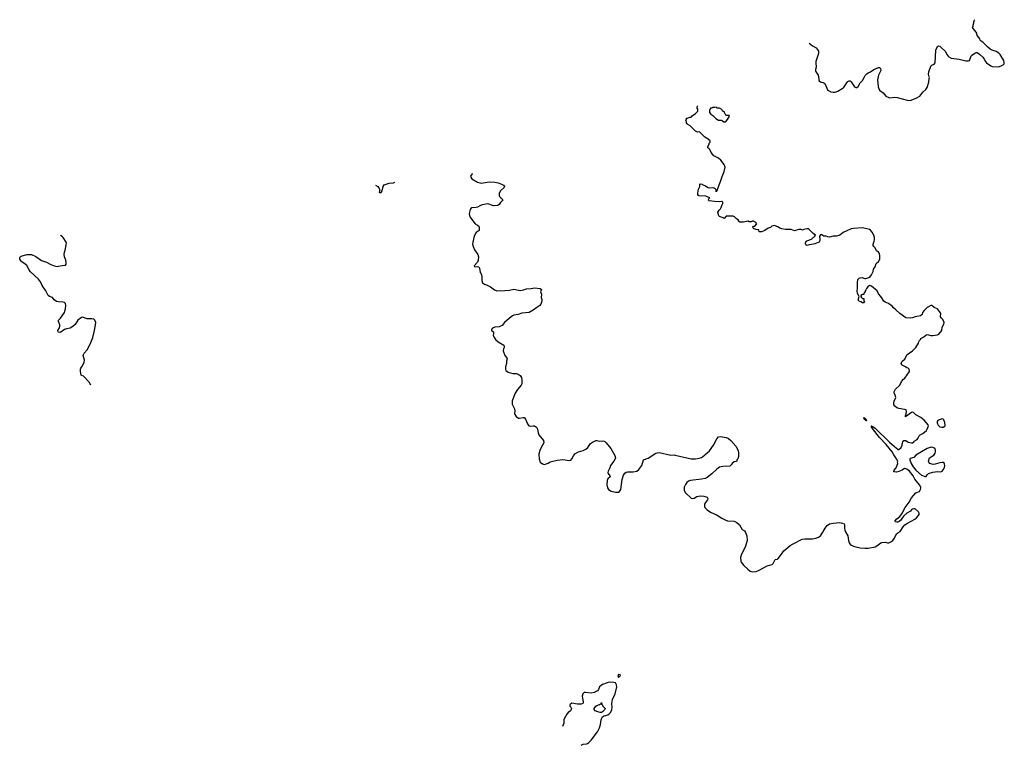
# Model space of a CAD drawing. Header units: inches. Extents: x 1793664 to 1898134, y 335751 to 468181.
# Tile 2 of 33: x 1793664 to 1811006, y 378222 to 391007. Entities that reach past the tile are written whole.
import ezdxf

# ---------------------------------------------------------------- set-up
doc = ezdxf.new("R2010")
doc.units = ezdxf.units.IN
doc.header["$MEASUREMENT"] = 0
for name, color, linetype in [('B7398', 7, 'Continuous'), ('B8307', 7, 'Continuous'), ('B8308', 7, 'Continuous'), ('B8309', 7, 'Continuous'), ('B8319', 7, 'Continuous')]:
    doc.layers.add(name, color=color, linetype=linetype)

msp = doc.modelspace()

# ---------------------------------------------------------------- linework, layer by layer
at = {"layer": 'B7398', "color": 6, "elevation": 300}
for points in [[(1799933, 388091), (1799974, 388070), (1799982, 388050), (1799995, 388035), (1800000, 388023)], [(1800000, 387993), (1799994, 387970), (1800000, 387964)], [(1794917, 384568), (1794890, 384619), (1794790, 384727), (1794757, 384737), (1794746, 384746), (1794733, 384810), (1794733, 384847), (1794740, 384870), (1794772, 384910), (1794801, 384970), (1794804, 385010), (1794783, 385090), (1794787, 385110), (1794798, 385130), (1794850, 385193), (1794879, 385241), (1794918, 385322), (1794950, 385410), (1794981, 385530), (1795001, 385630), (1795002, 385670), (1794990, 385710), (1794968, 385728), (1794937, 385737), (1794850, 385739), (1794770, 385765), (1794750, 385762), (1794689, 385710), (1794642, 385638), (1794600, 385600), (1794550, 385574), (1794490, 385563), (1794452, 385550), (1794390, 385499), (1794370, 385493), (1794350, 385502), (1794342, 385510), (1794336, 385530), (1794363, 385577), (1794371, 385610), (1794369, 385630), (1794345, 385690), (1794348, 385710), (1794384, 385750), (1794450, 385848), (1794460, 385870), (1794471, 385910), (1794477, 385970), (1794470, 386004), (1794450, 386023), (1794430, 386031), (1794350, 386033), (1794310, 386042), (1794269, 386069), (1794240, 386110), (1794191, 386131), (1794167, 386147), (1794151, 386170), (1794123, 386230), (1794061, 386321), (1794028, 386390), (1793997, 386437), (1793850, 386573), (1793830, 386600), (1793790, 386676), (1793762, 386702), (1793699, 386739), (1793688, 386750), (1793666, 386790), (1793664, 386810), (1793670, 386830), (1793690, 386840), (1793789, 386871), (1793851, 386871), (1793870, 386869), (1793950, 386834), (1794050, 386763), (1794133, 386733), (1794210, 386691), (1794270, 386670), (1794330, 386659), (1794350, 386662), (1794410, 386677), (1794460, 386680), (1794470, 386683), (1794480, 386700), (1794482, 386730), (1794474, 386770), (1794452, 386830), (1794446, 386870), (1794451, 386910), (1794470, 386971), (1794484, 387044), (1794486, 387070), (1794481, 387090), (1794430, 387170), (1794410, 387188), (1794384, 387202)]]:
    msp.add_lwpolyline(points, dxfattribs=at)
at = {"layer": 'B8307', "color": 6, "elevation": 300}
for points in [[(1804210, 379468), (1804198, 379450), (1804210, 379414), (1804246, 379450), (1804242, 379462)], [(1803890, 378802), (1803846, 378810), (1803798, 378830), (1803782, 378850), (1803782, 378870), (1803809, 378910), (1803830, 378923), (1803879, 378941), (1803894, 378954), (1803906, 378954), (1803910, 378974), (1803914, 378970), (1803918, 378938), (1803931, 378931), (1803932, 378912), (1803974, 378870), (1803972, 378850), (1803930, 378809), (1803910, 378802)]]:
    msp.add_lwpolyline(points, close=True, dxfattribs=at)
for points in [[(1804070, 379334), (1804030, 379326), (1803929, 379291), (1803904, 379276), (1803877, 379250), (1803856, 379204), (1803839, 379181), (1803785, 379150), (1803730, 379140), (1803630, 379154), (1803605, 379150), (1803581, 379130), (1803571, 379090), (1803575, 379050), (1803591, 378989), (1803591, 378969), (1803584, 378956), (1803555, 378945), (1803530, 378944), (1803490, 378946), (1803390, 378962), (1803360, 378940), (1803352, 378930), (1803352, 378910), (1803371, 378891), (1803381, 378870), (1803379, 378850), (1803367, 378830), (1803323, 378797), (1803298, 378770), (1803253, 378690), (1803248, 378668), (1803250, 378610), (1803223, 378554)], [(1803552, 378222), (1803590, 378239), (1803650, 378248), (1803666, 378254), (1803690, 378271), (1803729, 378311), (1803839, 378461), (1803876, 378530), (1803893, 378587), (1803904, 378670), (1803923, 378717), (1803950, 378741), (1803990, 378747), (1804021, 378759), (1804050, 378781), (1804073, 378807), (1804092, 378850), (1804101, 378890), (1804096, 378956), (1804106, 379030), (1804153, 379130), (1804180, 379250), (1804178, 379290), (1804160, 379320), (1804130, 379329), (1804070, 379334)]]:
    msp.add_lwpolyline(points, dxfattribs=at)
at = {"layer": 'B8308', "color": 6, "elevation": 300}
for points in [[(1807733, 390000), (1807739, 389950), (1807748, 389930), (1807770, 389914), (1807830, 389893), (1807843, 389883), (1807852, 389872), (1807890, 389774), (1807910, 389757), (1807950, 389738), (1807990, 389729), (1808030, 389733), (1808076, 389750), (1808150, 389792), (1808171, 389809), (1808230, 389897), (1808250, 389919), (1808271, 389931), (1808290, 389931), (1808310, 389911), (1808370, 389827), (1808390, 389815), (1808410, 389814), (1808430, 389831), (1808468, 389892), (1808510, 389937), (1808544, 390000)], [(1808783, 390000), (1808775, 389950), (1808785, 389825), (1808795, 389795), (1808810, 389767), (1808870, 389719), (1808921, 389661), (1808970, 389635), (1808990, 389630), (1809070, 389640), (1809118, 389638), (1809298, 389590), (1809350, 389586), (1809456, 389624), (1809518, 389662), (1809538, 389682), (1809570, 389729), (1809624, 389776), (1809650, 389810), (1809676, 389904), (1809685, 389970), (1809686, 389990), (1809684, 390000)], [(1801633, 388296), (1801632, 388290), (1801615, 388270), (1801606, 388250), (1801609, 388230), (1801630, 388206), (1801726, 388146), (1801770, 388130), (1801790, 388129), (1801930, 388150), (1802030, 388146), (1802093, 388133), (1802148, 388110), (1802184, 388090), (1802200, 388070), (1802195, 388050), (1802134, 387990), (1802107, 387950), (1802107, 387910), (1802116, 387890), (1802142, 387862), (1802161, 387850), (1802176, 387830), (1802133, 387787), (1802110, 387750), (1802085, 387735), (1802010, 387729), (1801910, 387762), (1801810, 387747), (1801770, 387730), (1801730, 387703), (1801703, 387697), (1801630, 387692), (1801610, 387683), (1801596, 387664), (1801582, 387590), (1801589, 387550), (1801598, 387530), (1801660, 387440), (1801688, 387408), (1801730, 387387), (1801750, 387370), (1801755, 387350), (1801758, 387310), (1801755, 387290), (1801704, 387257), (1801688, 387232), (1801664, 387170), (1801643, 387090), (1801640, 387050), (1801650, 387011), (1801674, 386950), (1801735, 386870), (1801746, 386830), (1801741, 386770), (1801726, 386734), (1801668, 386668), (1801676, 386656), (1801690, 386651), (1801730, 386656), (1801751, 386650), (1801761, 386630), (1801775, 386555), (1801791, 386530), (1801805, 386490), (1801804, 386410), (1801817, 386370), (1801848, 386348), (1801885, 386335), (1801958, 386298), (1802025, 386245), (1802070, 386232), (1802210, 386234), (1802290, 386242), (1802370, 386258), (1802450, 386239), (1802490, 386236), (1802535, 386245), (1802590, 386265), (1802670, 386268), (1802730, 386282), (1802832, 386270), (1802853, 386253), (1802839, 386210), (1802853, 386170), (1802847, 386110), (1802859, 386079), (1802859, 386050), (1802845, 385995), (1802827, 385970), (1802770, 385938), (1802708, 385890), (1802639, 385850), (1802510, 385839), (1802445, 385815), (1802370, 385800), (1802346, 385790), (1802290, 385750), (1802200, 385670), (1802159, 385621), (1802135, 385605), (1802107, 385593), (1802030, 385589), (1801991, 385570), (1801972, 385550), (1801974, 385530), (1802012, 385510), (1802011, 385471), (1802005, 385450), (1802018, 385410), (1802046, 385370), (1802091, 385330), (1802190, 385271), (1802196, 385256), (1802198, 385230), (1802187, 385210), (1802181, 385170), (1802211, 385091), (1802245, 385050), (1802251, 385031), (1802241, 384990), (1802239, 384950), (1802222, 384890), (1802222, 384850), (1802228, 384828), (1802270, 384799), (1802310, 384784), (1802350, 384775), (1802410, 384772), (1802441, 384761), (1802479, 384739), (1802504, 384704), (1802511, 384670), (1802509, 384590), (1802495, 384565), (1802430, 384490), (1802390, 384424), (1802338, 384290), (1802335, 384255), (1802338, 384230), (1802378, 384150), (1802384, 384110), (1802380, 384070), (1802386, 384050), (1802410, 384015), (1802450, 383988), (1802470, 383987), (1802530, 383996), (1802550, 383995), (1802575, 383970), (1802606, 383886), (1802630, 383851), (1802664, 383844), (1802710, 383850), (1802729, 383849), (1802766, 383826), (1802785, 383790), (1802794, 383730), (1802810, 383691), (1802892, 383592), (1802893, 383550), (1802848, 383470), (1802824, 383416), (1802809, 383351), (1802813, 383270), (1802831, 383210), (1802870, 383183), (1802910, 383171), (1802970, 383191), (1803010, 383217), (1803030, 383225), (1803130, 383245), (1803230, 383255), (1803350, 383239), (1803370, 383247), (1803390, 383271), (1803417, 383323), (1803442, 383358), (1803507, 383393), (1803590, 383417), (1803638, 383442), (1803670, 383470), (1803719, 383541), (1803750, 383566), (1803810, 383590), (1803830, 383591), (1803870, 383582), (1803930, 383585), (1803959, 383579), (1803973, 383573), (1803996, 383550), (1804073, 383450), (1804148, 383330), (1804159, 383290), (1804153, 383270), (1804130, 383229), (1804071, 383150), (1804059, 383110), (1804030, 383050), (1804025, 383030), (1804030, 383010), (1804058, 382970), (1804065, 382950), (1804024, 382916), (1804010, 382890), (1804007, 382810), (1804017, 382757), (1804034, 382730), (1804081, 382701), (1804156, 382684), (1804210, 382680), (1804230, 382691), (1804250, 382730), (1804276, 382904), (1804300, 382980), (1804323, 383017), (1804346, 383034), (1804370, 383040), (1804410, 383042), (1804470, 383038), (1804533, 383050), (1804570, 383081), (1804621, 383150), (1804650, 383250), (1804736, 383284), (1804870, 383367), (1804890, 383375), (1804930, 383379), (1805130, 383335), (1805190, 383338), (1805210, 383334), (1805490, 383270), (1805570, 383272), (1805630, 383280), (1805670, 383293), (1805693, 383307), (1805814, 383410), (1805884, 383510), (1805941, 383619), (1805970, 383656), (1806010, 383665), (1806110, 383644), (1806150, 383627), (1806190, 383591), (1806276, 383490), (1806303, 383450), (1806319, 383410), (1806325, 383375), (1806325, 383310), (1806312, 383268), (1806294, 383250), (1806294, 383230), (1806280, 383220), (1806250, 383215), (1806212, 383190), (1806198, 383162), (1806170, 383140), (1806050, 383134), (1805990, 383120), (1805944, 383090), (1805854, 383006), (1805770, 382942), (1805736, 382924), (1805670, 382910), (1805478, 382890), (1805443, 382877), (1805413, 382850), (1805390, 382817), (1805370, 382770), (1805367, 382730), (1805370, 382710), (1805391, 382670), (1805490, 382575), (1805510, 382571), (1805543, 382577), (1805590, 382606), (1805650, 382615), (1805711, 382611), (1805770, 382592), (1805782, 382570), (1805778, 382550), (1805741, 382499), (1805726, 382470), (1805727, 382430), (1805734, 382410), (1805773, 382370), (1805830, 382330), (1805950, 382277), (1806030, 382224), (1806090, 382193), (1806130, 382180), (1806250, 382172), (1806296, 382150), (1806345, 382105), (1806390, 382024), (1806430, 381999), (1806448, 381970), (1806471, 381910), (1806479, 381830), (1806450, 381730), (1806369, 381570), (1806360, 381530), (1806364, 381464), (1806370, 381447), (1806417, 381390), (1806486, 381326), (1806530, 381293), (1806570, 381281), (1806633, 381287), (1806691, 381309), (1806830, 381384), (1806870, 381398), (1806915, 381405), (1806936, 381424), (1806970, 381493), (1807010, 381504), (1807024, 381516), (1807084, 381590), (1807124, 381650), (1807235, 381745), (1807286, 381774), (1807447, 381853), (1807490, 381860), (1807630, 381859), (1807687, 381873), (1807734, 381890), (1807767, 381913), (1807794, 381946), (1807850, 382047), (1807884, 382096), (1807930, 382124), (1807990, 382138), (1808110, 382145), (1808158, 382138), (1808186, 382126), (1808193, 382110), (1808192, 382050), (1808198, 382010), (1808210, 381982), (1808252, 381912), (1808260, 381830), (1808272, 381790), (1808297, 381757), (1808350, 381728), (1808390, 381717), (1808470, 381704), (1808550, 381696), (1808610, 381696), (1808730, 381720), (1808763, 381737), (1808830, 381788), (1808850, 381795), (1808910, 381802), (1808950, 381788), (1808970, 381788), (1809010, 381806), (1809044, 381830), (1809072, 381870), (1809107, 381950), (1809130, 381968), (1809172, 381990), (1809226, 382074), (1809254, 382106), (1809302, 382138), (1809430, 382204), (1809462, 382230), (1809497, 382270), (1809507, 382290), (1809509, 382310), (1809496, 382336), (1809443, 382383), (1809430, 382389), (1809410, 382389), (1809390, 382384), (1809370, 382369), (1809352, 382348), (1809290, 382310), (1809237, 382263), (1809200, 382220), (1809178, 382182), (1809157, 382163), (1809130, 382152), (1809113, 382153), (1809090, 382159), (1809079, 382170), (1809113, 382210), (1809164, 382256), (1809200, 382300), (1809258, 382410), (1809333, 382507), (1809370, 382581), (1809450, 382671), (1809510, 382696), (1809533, 382727), (1809538, 382750), (1809534, 382770), (1809512, 382810), (1809433, 382913), (1809400, 382970), (1809334, 383054), (1809290, 383085), (1809270, 383096), (1809250, 383097), (1809207, 383070), (1809150, 383045), (1809110, 383037), (1809070, 383038), (1809063, 383043), (1809058, 383050), (1809068, 383070), (1809099, 383110), (1809129, 383190), (1809125, 383210), (1809129, 383230), (1809110, 383270), (1809060, 383340), (1809033, 383393), (1808923, 383523), (1808810, 383644), (1808726, 383750), (1808670, 383830), (1808667, 383847), (1808662, 383850), (1808670, 383853), (1808678, 383838), (1808690, 383838), (1808730, 383811), (1808984, 383564), (1809110, 383456), (1809126, 383446), (1809130, 383434), (1809150, 383434), (1809188, 383470), (1809208, 383510), (1809208, 383530), (1809215, 383545), (1809219, 383570), (1809238, 383590), (1809250, 383595), (1809270, 383591), (1809310, 383566), (1809370, 383551), (1809390, 383554), (1809410, 383568), (1809418, 383582), (1809470, 383612), (1809486, 383630), (1809508, 383672), (1809527, 383690), (1809570, 383716), (1809638, 383770), (1809650, 383792), (1809669, 383850), (1809665, 383870), (1809632, 383912), (1809594, 383950), (1809536, 383996), (1809450, 384047), (1809407, 384087), (1809390, 384092), (1809370, 384084), (1809267, 384007), (1809264, 384030), (1809277, 384063), (1809283, 384103), (1809275, 384130), (1809250, 384140), (1809150, 384158), (1809111, 384171), (1809076, 384196), (1809062, 384222), (1809059, 384250), (1809066, 384290), (1809089, 384330), (1809095, 384350), (1809086, 384390), (1809067, 384430), (1809067, 384450), (1809090, 384499), (1809166, 384570), (1809195, 384630), (1809228, 384672), (1809253, 384690), (1809334, 384810), (1809329, 384849), (1809310, 384869), (1809290, 384874), (1809268, 384890), (1809210, 384919), (1809199, 384930), (1809189, 384950), (1809205, 384990), (1809252, 385028), (1809290, 385101), (1809310, 385119), (1809389, 385170), (1809449, 385230), (1809495, 385310), (1809498, 385330), (1809510, 385354), (1809528, 385372), (1809538, 385390), (1809590, 385421), (1809622, 385450), (1809650, 385461), (1809710, 385444), (1809750, 385442), (1809830, 385454), (1809852, 385468), (1809908, 385530), (1809909, 385590), (1809940, 385640), (1809949, 385670), (1809922, 385722), (1809893, 385753), (1809884, 385770), (1809883, 385790), (1809889, 385810), (1809889, 385830), (1809884, 385844), (1809829, 385910), (1809770, 385937), (1809730, 385969), (1809710, 385973), (1809646, 385934), (1809595, 385885), (1809565, 385850), (1809562, 385810), (1809531, 385789), (1809434, 385770), (1809387, 385753), (1809350, 385746), (1809270, 385753), (1809164, 385830), (1809097, 385897), (1809055, 385930), (1809030, 385962), (1808966, 386006), (1808909, 386029), (1808887, 386047), (1808829, 386129), (1808790, 386175), (1808769, 386229), (1808669, 386309), (1808630, 386322), (1808600, 386300), (1808578, 386270), (1808570, 386246), (1808554, 386230), (1808553, 386207), (1808538, 386202), (1808534, 386170), (1808530, 386166), (1808510, 386166), (1808482, 386150), (1808482, 386130), (1808490, 386114), (1808510, 386094), (1808530, 386094), (1808534, 386090), (1808534, 386050), (1808542, 386030), (1808537, 386023), (1808530, 386018), (1808510, 386018), (1808478, 386038), (1808448, 386050), (1808430, 386068), (1808449, 386130), (1808423, 386183), (1808414, 386230), (1808423, 386277), (1808421, 386370), (1808429, 386430), (1808449, 386450), (1808470, 386461), (1808504, 386464), (1808550, 386445), (1808570, 386445), (1808638, 386470), (1808670, 386512), (1808699, 386570), (1808704, 386610), (1808729, 386651), (1808748, 386710), (1808790, 386745), (1808814, 386790), (1808815, 386845), (1808809, 386890), (1808790, 386909), (1808753, 386933), (1808729, 386989), (1808710, 387008), (1808699, 387030), (1808699, 387050), (1808717, 387103), (1808719, 387130), (1808718, 387170), (1808709, 387210), (1808681, 387261), (1808650, 387297), (1808629, 387310), (1808510, 387342), (1808349, 387329), (1808310, 387320), (1808230, 387289), (1808170, 387255), (1808111, 387210), (1808090, 387202), (1808050, 387192), (1807990, 387190), (1807930, 387175), (1807899, 387179), (1807866, 387190), (1807830, 387193), (1807790, 387219), (1807770, 387217), (1807753, 387190), (1807755, 387130), (1807750, 387098), (1807745, 387090), (1807730, 387079), (1807670, 387059), (1807610, 387044), (1807570, 387042), (1807529, 387029), (1807510, 387038), (1807502, 387050), (1807502, 387070), (1807518, 387102), (1807530, 387111), (1807610, 387142), (1807670, 387192), (1807682, 387210), (1807640, 387240), (1807570, 387312), (1807550, 387324), (1807530, 387324), (1807474, 387310), (1807450, 387298), (1807428, 387308), (1807390, 387309), (1807310, 387289), (1807250, 387309), (1807151, 387309), (1807085, 387325), (1807050, 387334), (1807030, 387349), (1806990, 387369), (1806950, 387379), (1806911, 387369), (1806890, 387348), (1806870, 387338), (1806846, 387334), (1806790, 387295), (1806730, 387268), (1806688, 387268), (1806682, 387302), (1806667, 387307), (1806628, 387308), (1806590, 387326), (1806578, 387350), (1806586, 387370), (1806610, 387372), (1806648, 387410), (1806630, 387435), (1806590, 387458), (1806570, 387458), (1806550, 387448), (1806530, 387446), (1806510, 387446), (1806498, 387458), (1806490, 387458), (1806410, 387442), (1806350, 387442), (1806338, 387450), (1806320, 387480), (1806290, 387498), (1806255, 387535), (1806230, 387548), (1806110, 387546), (1806070, 387506), (1806055, 387515), (1805990, 387538), (1805978, 387550), (1805963, 387617), (1805982, 387650), (1806007, 387673), (1806021, 387699), (1806030, 387732), (1806049, 387770), (1806048, 387790), (1806030, 387802), (1805990, 387799), (1805904, 387804), (1805810, 387814), (1805794, 387830), (1805799, 387850), (1805818, 387870), (1805750, 387896), (1805630, 387904), (1805621, 387910), (1805609, 387930), (1805607, 387950), (1805621, 388019), (1805643, 388070), (1805646, 388110), (1805650, 388113), (1805682, 388110), (1805696, 388096), (1805730, 388084), (1805790, 388050), (1805810, 388046), (1805870, 388049), (1805890, 388045), (1805913, 388030), (1805923, 388010), (1805930, 387974), (1805933, 387987), (1805950, 387998), (1805984, 388096), (1806010, 388155), (1806037, 388243), (1806072, 388330), (1806090, 388410), (1806074, 388454), (1806013, 388533), (1805970, 388569), (1805890, 388610), (1805844, 388670), (1805818, 388718), (1805800, 388740), (1805786, 388750), (1805786, 388770), (1805807, 388813), (1805808, 388832), (1805826, 388850), (1805826, 388870), (1805774, 388914), (1805758, 388918), (1805730, 388938), (1805644, 389024), (1805630, 389029), (1805606, 389026), (1805588, 389030), (1805570, 389042), (1805475, 389135), (1805430, 389158), (1805418, 389170), (1805408, 389190), (1805407, 389207), (1805398, 389230), (1805406, 389250), (1805406, 389270), (1805427, 389273), (1805469, 389291), (1805490, 389292), (1805510, 389312), (1805568, 389352), (1805607, 389393), (1805608, 389430), (1805598, 389450), (1805595, 389470), (1805607, 389493)], [(1800000, 387964), (1800002, 387962), (1800030, 387965), (1800048, 387990), (1800068, 388070), (1800085, 388095), (1800170, 388125), (1800250, 388131), (1800273, 388144)], [(1800000, 388023), (1800005, 388010), (1800000, 387993)]]:
    msp.add_lwpolyline(points, dxfattribs=at)
for points in [[(1805930, 389466), (1805910, 389458), (1805870, 389458), (1805852, 389448), (1805830, 389446), (1805814, 389410), (1805814, 389370), (1805840, 389340), (1805870, 389322), (1805927, 389267), (1805970, 389238), (1806017, 389237), (1806045, 389225), (1806067, 389207), (1806090, 389207), (1806110, 389221), (1806133, 389250), (1806168, 389310), (1806159, 389319), (1806150, 389322), (1806110, 389318), (1806103, 389323), (1806078, 389370), (1806043, 389403), (1806030, 389426), (1805990, 389448), (1805948, 389448)], [(1808570, 383939), (1808559, 383959), (1808550, 383961), (1808540, 383980), (1808530, 383986), (1808527, 383993), (1808530, 383998), (1808533, 383993), (1808550, 383992), (1808555, 383975), (1808570, 383970), (1808580, 383940)], [(1809910, 383973), (1809861, 383959), (1809835, 383945), (1809825, 383930), (1809826, 383906), (1809828, 383888), (1809841, 383861), (1809873, 383833), (1809906, 383826), (1809930, 383828), (1809956, 383844), (1809962, 383858), (1809957, 383910), (1809939, 383959), (1809930, 383969)], [(1809730, 383475), (1809702, 383470), (1809650, 383449), (1809450, 383332), (1809410, 383293), (1809350, 383277), (1809341, 383270), (1809342, 383250), (1809368, 383190), (1809402, 383130), (1809447, 383067), (1809550, 382983), (1809610, 382958), (1809630, 382956), (1809649, 382990), (1809670, 383012), (1809750, 383032), (1809830, 383044), (1809890, 383041), (1809909, 383050), (1809930, 383075), (1809950, 383118), (1809957, 383150), (1809955, 383175), (1809950, 383190), (1809930, 383203), (1809910, 383205), (1809870, 383198), (1809790, 383174), (1809752, 383172), (1809710, 383181), (1809694, 383190), (1809675, 383210), (1809669, 383231), (1809689, 383290), (1809763, 383337), (1809789, 383370), (1809795, 383390), (1809795, 383425), (1809789, 383450), (1809750, 383472)]]:
    msp.add_lwpolyline(points, close=True, dxfattribs=at)
at = {"layer": 'B8309', "color": 6, "elevation": 300}
for points in [[(1807567, 390592), (1807625, 390545), (1807690, 390512), (1807713, 390490), (1807733, 390450), (1807735, 390430), (1807732, 390410), (1807687, 390270), (1807687, 390230), (1807695, 390190), (1807694, 390170), (1807681, 390130), (1807681, 390101), (1807690, 390081), (1807718, 390050), (1807729, 390030), (1807733, 390000)], [(1809684, 390000), (1809671, 390050), (1809676, 390090), (1809710, 390188), (1809730, 390207), (1809770, 390226), (1809788, 390250), (1809802, 390470), (1809816, 390510), (1809830, 390530), (1809850, 390544), (1809870, 390540), (1809890, 390526), (1809964, 390450), (1810000, 390388)], [(1808544, 390000), (1808557, 390023), (1808584, 390056), (1808608, 390072), (1808650, 390090), (1808710, 390128), (1808750, 390147), (1808790, 390162), (1808810, 390162), (1808828, 390148), (1808830, 390110), (1808788, 390030), (1808783, 390000)]]:
    msp.add_lwpolyline(points, dxfattribs=at)
at = {"layer": 'B8319', "color": 6, "elevation": 300}
msp.add_lwpolyline([(1810000, 390388), (1810010, 390370), (1810030, 390350), (1810070, 390329), (1810210, 390312), (1810330, 390280), (1810370, 390281), (1810392, 390290), (1810414, 390350), (1810430, 390375), (1810490, 390418), (1810510, 390428), (1810530, 390428), (1810570, 390401), (1810626, 390346), (1810653, 390313), (1810675, 390270), (1810692, 390250), (1810770, 390194), (1810790, 390184), (1810910, 390175), (1810985, 390210), (1811003, 390230), (1811006, 390254), (1810998, 390290), (1810933, 390393), (1810910, 390415), (1810865, 390445), (1810790, 390470), (1810759, 390490), (1810709, 390530), (1810628, 390610), (1810598, 390630), (1810584, 390644), (1810575, 390670), (1810562, 390690), (1810530, 390728), (1810522, 390770), (1810492, 390812), (1810459, 390850), (1810449, 390870), (1810455, 390890), (1810455, 390910), (1810468, 390952), (1810469, 390971), (1810480, 391000), (1810486, 391007)], dxfattribs=at)

doc.saveas('drawing.dxf')
